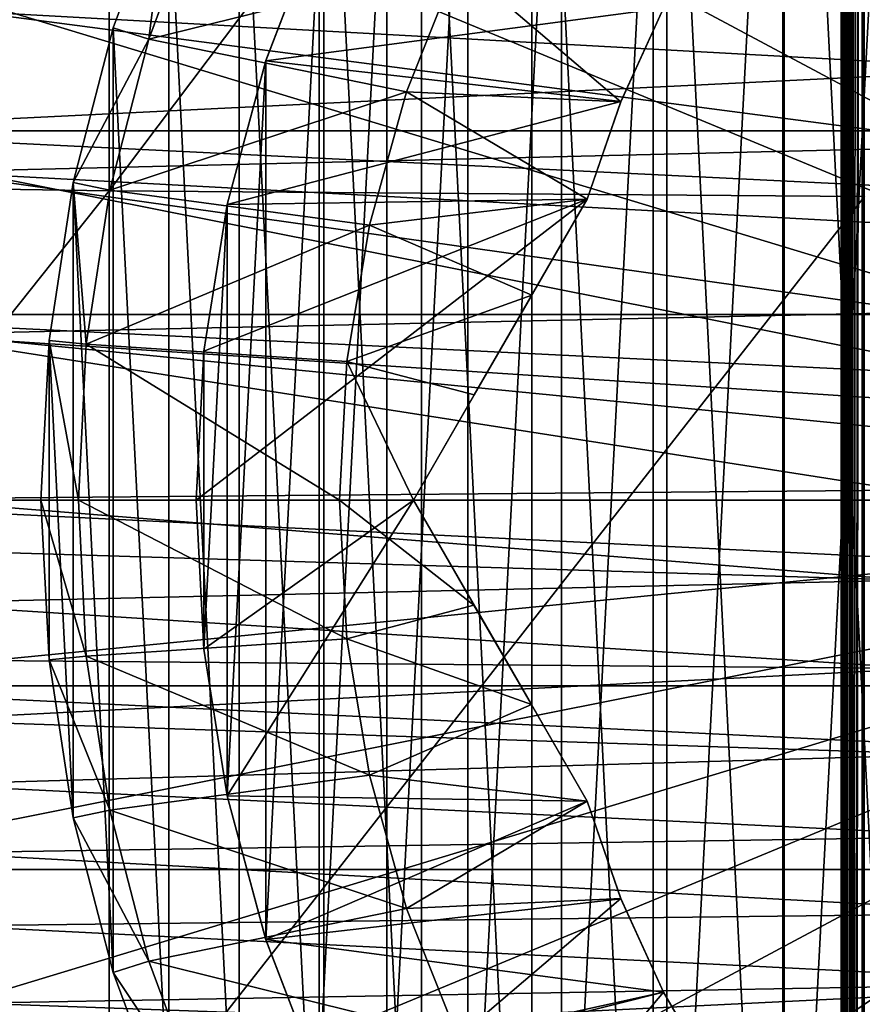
# Model space of a CAD drawing. Header units: metres. Extents: x -105 to 105, y -68 to 103.
# Tile 159 of 256: x -7.81 to -3.7, y -6.18 to -1.37. Entities that reach past the tile are written whole.
import ezdxf

# ---------------------------------------------------------------- set-up
doc = ezdxf.new("R2010")
doc.units = ezdxf.units.M
doc.layers.add('solid_FIT-BATH-150_SW0001', color=7, linetype='CONTINUOUS')
doc.layers.add('solid_FIT-BATH-150_SW0001_01', color=7, linetype='CONTINUOUS')

msp = doc.modelspace()

# ---------------------------------------------------------------- linework, layer by layer
at = {"layer": 'solid_FIT-BATH-150_SW0001'}
for points in [[(-3.699297, 19.565563, 60.207935), (-3.692791, 19.594517, 60.196449), (-3.693169, -33.664112, 60.197105)], [(-3.699297, 19.565563, 60.207935), (-3.693169, -33.664112, 60.197105), (-3.75204, -33.664112, 60.323673)], [(-3.718098, 19.476555, 60.243889), (-3.699297, 19.565563, 60.207935), (-3.75204, -33.664112, 60.323673)], [(-3.735052, 19.387543, 60.28075), (-3.718098, 19.476555, 60.243889), (-3.75204, -33.664112, 60.323673)], [(-3.739084, 19.364784, 60.29031), (-3.735052, 19.387543, 60.28075), (-3.75204, -33.664112, 60.323673)], [(-3.750115, 19.298525, 60.318424), (-3.739084, 19.364784, 60.29031), (-3.75204, -33.664112, 60.323673)], [(-3.763249, 19.209503, 60.356812), (-3.750115, 19.298525, 60.318424), (-3.75204, -33.664112, 60.323673)], [(-3.763249, 19.209503, 60.356812), (-3.75204, -33.664112, 60.323673), (-3.788015, -33.664112, 60.458546)], [(-3.772731, 19.135014, 60.389412), (-3.763249, 19.209503, 60.356812), (-3.788015, -33.664112, 60.458546)], [(-3.77442, 19.120478, 60.395817), (-3.772731, 19.135014, 60.389412), (-3.788015, -33.664112, 60.458546)], [(-3.783598, 19.03145, 60.435337), (-3.77442, 19.120478, 60.395817), (-3.788015, -33.664112, 60.458546)], [(-3.790762, 18.942417, 60.475277), (-3.783598, 19.03145, 60.435337), (-3.788015, -33.664112, 60.458546)], [(-3.790762, 18.942417, 60.475277), (-3.788015, -33.664112, 60.458546), (-3.8, -33.664112, 60.5965)], [(-3.793153, 18.905216, 60.492062), (-3.790762, 18.942417, 60.475277), (-3.8, -33.664112, 60.5965)], [(-3.795891, 18.853384, 60.515522), (-3.793153, 18.905216, 60.492062), (-3.8, -33.664112, 60.5965)], [(-3.798973, 18.764345, 60.555981), (-3.795891, 18.853384, 60.515522), (-3.8, -33.664112, 60.5965)], [(-3.798973, 18.764345, 60.555981), (-3.8, -33.664112, 60.5965), (-3.8, 18.675392, 60.5965)], [(-3.8, 18.675392, 71.996498), (-3.8, -33.664112, 60.5965), (-3.8, -33.664112, 71.996498)], [(-3.8, 18.675392, 60.5965), (-3.8, -33.664112, 60.5965), (-3.8, 18.675392, 71.996498)], [(-3.8, 18.675392, 71.996498), (-3.8, -33.664112, 71.996498), (-3.787846, -33.664112, 72.135422)], [(-3.788015, 18.675392, 72.13446), (-3.8, 18.675392, 71.996498), (-3.787846, -33.664112, 72.135422)], [(-3.75204, 18.675392, 72.269333), (-3.788015, 18.675392, 72.13446), (-3.787846, -33.664112, 72.135422)], [(-3.75204, 18.675392, 72.269333), (-3.787846, -33.664112, 72.135422), (-3.751706, -33.664112, 72.270248)], [(-3.693169, 18.675392, 72.395897), (-3.75204, 18.675392, 72.269333), (-3.751706, -33.664112, 72.270248)], [(-3.693169, 18.675392, 72.395897), (-3.751706, -33.664112, 72.270248), (-3.692681, -33.664112, 72.396744)], [(0, -3.714112, 38.063175), (-3.217977, 4.054498, 37.916401), (-3.96393, 3.701677, 37.916401)], [(0, -3.714112, 38.063175), (-3.96393, 3.701677, 37.916401), (-4.67171, 3.27744, 37.916401)], [(0, -3.714112, 38.063175), (-4.67171, 3.27744, 37.916401), (-5.3345, 2.785872, 37.916401)], [(-3.394193, -10.634459, -35.886429), (-3.394193, 3.206234, -35.886429), (-4.077437, 2.827032, -35.886429)], [(-4.077437, -10.255256, -35.886429), (-4.077437, 2.827032, -35.886429), (-4.718188, 2.380956, -35.886429)], [(-3.394193, -10.634459, -35.886429), (-4.077437, 2.827032, -35.886429), (-4.077437, -10.255256, -35.886429)], [(0, -3.714112, 38.063175), (-5.3345, 2.785872, 37.916401), (-5.945917, 2.231706, 37.916401)], [(-11.063119, -2.146953, 15.768068), (-7.374184, 2.69447, 15.858294), (-11.063119, 2.69447, 15.858294)], [(-11.063119, -2.146953, 15.768068), (-7.374184, -2.201963, 15.768066), (-7.374184, 2.69447, 15.858294)], [(-7.374184, -2.201963, 15.768066), (-3.685249, 2.69447, 15.858294), (-7.374184, 2.69447, 15.858294)], [(-7.374184, -2.201963, 15.768066), (-3.685249, -2.229713, 15.768419), (-3.685249, 2.69447, 15.858294)], [(-4.718188, -9.80918, -35.886429), (-4.718188, 2.380956, -35.886429), (-5.310259, 1.872699, -35.886429)], [(-4.077437, -10.255256, -35.886429), (-4.718188, 2.380956, -35.886429), (-4.718188, -9.80918, -35.886429)], [(-4.084939, -9.336825, -15.203499), (-4.084939, 1.908601, -15.203499), (-3.47519, 2.304593, -15.203499)], [(-3.47519, -9.732817, -15.203499), (-4.084939, -9.336825, -15.203499), (-3.47519, 2.304593, -15.203499)], [(0, -3.714112, 38.063175), (-5.945917, 2.231706, 37.916401), (-6.500072, 1.62028, 37.916401)], [(-4.650236, -8.879149, -15.203499), (-4.650236, 1.450925, -15.203499), (-4.084939, 1.908601, -15.203499)], [(-4.084939, -9.336825, -15.203499), (-4.650236, -8.879149, -15.203499), (-4.084939, 1.908601, -15.203499)], [(-5.310259, -9.300923, -35.886429), (-5.310259, 1.872699, -35.886429), (-5.848383, 1.306704, -35.886429)], [(-4.718188, -9.80918, -35.886429), (-5.310259, 1.872699, -35.886429), (-5.310259, -9.300923, -35.886429)], [(0, -3.714112, 38.063175), (-6.500072, 1.62028, 37.916401), (-6.991629, 0.957483, 37.916401)], [(-5.165037, -8.364347, -15.203499), (-5.165037, 0.936124, -15.203499), (-4.650236, 1.450925, -15.203499)], [(-4.650236, -8.879149, -15.203499), (-5.165037, -8.364347, -15.203499), (-4.650236, 1.450925, -15.203499)], [(-5.848383, -8.734928, -35.886429), (-5.848383, 1.306704, -35.886429), (-6.32655, 0.688874, -35.886429)], [(-5.310259, -9.300923, -35.886429), (-5.848383, 1.306704, -35.886429), (-5.848383, -8.734928, -35.886429)], [(0, -3.714112, 38.063175), (-6.991629, 0.957483, 37.916401), (-7.415855, 0.249696, 37.916401)], [(-5.622713, -7.799052, -15.203499), (-5.622713, 0.370828, -15.203499), (-5.165037, 0.936124, -15.203499)], [(-5.165037, -8.364347, -15.203499), (-5.622713, -7.799052, -15.203499), (-5.165037, 0.936124, -15.203499)], [(-6.32655, -8.117098, -35.886429), (-6.32655, 0.688874, -35.886429), (-6.739295, 0.026605, -35.886429)], [(-5.848383, -8.734928, -35.886429), (-6.32655, 0.688874, -35.886429), (-6.32655, -8.117098, -35.886429)], [(-6.018705, -7.189302, -15.203499), (-6.018705, -0.238922, -15.203499), (-5.622713, 0.370828, -15.203499)], [(-5.622713, -7.799052, -15.203499), (-6.018705, -7.189302, -15.203499), (-5.622713, 0.370828, -15.203499)], [(0, -3.714112, 38.063175), (-7.415855, 0.249696, 37.916401), (-7.768663, -0.496264, 37.916401)], [(-6.739295, -7.454829, -35.886429), (-6.739295, 0.026605, -35.886429), (-7.083107, -0.674138, -35.886429)], [(-6.32655, -8.117098, -35.886429), (-6.739295, 0.026605, -35.886429), (-6.739295, -7.454829, -35.886429)], [(-6.349063, -6.541096, -15.203499), (-6.349063, -0.887128, -15.203499), (-6.018705, -0.238922, -15.203499)], [(-6.018705, -7.189302, -15.203499), (-6.349063, -6.541096, -15.203499), (-6.018705, -0.238922, -15.203499)], [(0, -3.714112, 38.063175), (-7.768663, -0.496264, 37.916401), (-8.046657, -1.273213, 37.916401)], [(-7.354518, -1.406944, -35.886429), (-7.083107, -0.674138, -35.886429), (-7.180008, -1.461757, -35.703499)], [(-7.083107, -6.754086, -35.886429), (-7.083107, -0.674138, -35.886429), (-7.354518, -1.406944, -35.886429)], [(-7.083107, -0.674138, -35.886429), (-6.915016, -0.746254, -35.703499), (-7.180008, -1.461757, -35.703499)], [(-6.739295, -7.454829, -35.886429), (-7.083107, -0.674138, -35.886429), (-7.083107, -6.754086, -35.886429)], [(-6.914802, -0.745859, -19.703499), (-7.180054, -1.462002, -19.703499), (-6.915016, -0.746254, -35.703499)], [(-5.672074, -1.089262, -19.703499), (-7.180054, -1.462002, -19.703499), (-6.914802, -0.745859, -19.703499)], [(-7.180054, -1.462002, -19.703499), (-7.180008, -1.461757, -35.703499), (-6.915016, -0.746254, -35.703499)], [(-4.667293, -1.310254, -15.703499), (-6.34882, -0.886702, -15.703499), (-6.610014, -1.56704, -15.703499)], [(-6.609917, -1.566761, -15.203499), (-6.610014, -1.56704, -15.703499), (-6.34882, -0.886702, -15.703499)], [(-6.609917, -1.566761, -15.203499), (-6.34882, -0.886702, -15.703499), (-6.349063, -0.887128, -15.203499)], [(-6.609917, -5.861463, -15.203499), (-6.609917, -1.566761, -15.203499), (-6.349063, -0.887128, -15.203499)], [(-6.349063, -6.541096, -15.203499), (-6.609917, -5.861463, -15.203499), (-6.349063, -0.887128, -15.203499)], [(8.851866, -1.029661, -36.203499), (-9.072252, -1.909691, -36.203499), (-8.851851, -1.029615, -36.203499)], [(-5.672074, -1.089262, -19.703499), (-5.922978, -1.719035, -19.703499), (-7.180054, -1.462002, -19.703499)], [(-4.875825, -1.76762, -18.703499), (-5.922978, -1.719035, -19.703499), (-5.672074, -1.089262, -19.703499)], [(-4.667165, -1.309934, -18.703499), (-4.875825, -1.76762, -18.703499), (-5.672074, -1.089262, -19.703499)], [(0, -3.714112, 38.063175), (-8.046657, -1.273213, 37.916401), (-8.247158, -2.073668, 37.916401)], [(-2.51757, -1.282767, 19.907827), (-2.802201, -1.617167, 19.907827), (-8.05344, -1.326207, 19.907827)], [(-3.042922, -1.984796, 19.907827), (-8.245291, -2.110073, 19.907827), (-8.05344, -1.326207, 19.907827)], [(-2.802201, -1.617167, 19.907827), (-3.042922, -1.984796, 19.907827), (-8.05344, -1.326207, 19.907827)], [(-4.875329, -1.766531, -15.703499), (-4.667293, -1.310254, -15.703499), (-6.610014, -1.56704, -15.703499)], [(-4.667165, -1.309934, -18.703499), (-4.875329, -1.766531, -15.703499), (-4.875825, -1.76762, -18.703499)], [(-4.667165, -1.309934, -18.703499), (-4.667293, -1.310254, -15.703499), (-4.875329, -1.766531, -15.703499)], [(-7.550108, -2.162675, -35.886429), (-7.354518, -1.406944, -35.886429), (-7.180008, -1.461757, -35.703499)], [(-7.354518, -6.02128, -35.886429), (-7.354518, -1.406944, -35.886429), (-7.550108, -2.162675, -35.886429)], [(-7.083107, -6.754086, -35.886429), (-7.354518, -1.406944, -35.886429), (-7.354518, -6.02128, -35.886429)], [(-7.550108, -2.162675, -35.886429), (-7.180008, -1.461757, -35.703499), (-7.370979, -2.199419, -35.703499)], [(-7.370961, -2.199534, -19.703499), (-7.370979, -2.199419, -35.703499), (-7.180008, -1.461757, -35.703499)], [(-7.180054, -1.462002, -19.703499), (-7.370961, -2.199534, -19.703499), (-7.180008, -1.461757, -35.703499)], [(-5.922978, -1.719035, -19.703499), (-7.370961, -2.199534, -19.703499), (-7.180054, -1.462002, -19.703499)], [(-4.875329, -1.766531, -15.703499), (-6.610014, -1.56704, -15.703499), (-6.79812, -2.269321, -15.703499)], [(-6.798072, -2.269195, -15.203499), (-6.79812, -2.269321, -15.703499), (-6.610014, -1.56704, -15.703499)], [(-6.798072, -2.269195, -15.203499), (-6.610014, -1.56704, -15.703499), (-6.609917, -1.566761, -15.203499)], [(-6.798072, -5.159029, -15.203499), (-6.798072, -2.269195, -15.203499), (-6.609917, -1.566761, -15.203499)], [(-6.609917, -5.861463, -15.203499), (-6.798072, -5.159029, -15.203499), (-6.609917, -1.566761, -15.203499)], [(-5.922978, -1.719035, -19.703499), (-6.103859, -2.370667, -19.703499), (-7.370961, -2.199534, -19.703499)], [(-5.039726, -2.243174, -18.703499), (-6.103859, -2.370667, -19.703499), (-5.922978, -1.719035, -19.703499)], [(-4.875825, -1.76762, -18.703499), (-5.039726, -2.243174, -18.703499), (-5.922978, -1.719035, -19.703499)], [(-5.039726, -2.243174, -15.703499), (-4.875329, -1.766531, -15.703499), (-6.79812, -2.269321, -15.703499)], [(-4.875825, -1.76762, -18.703499), (-4.875329, -1.766531, -15.703499), (-5.039726, -2.243174, -15.703499)], [(-4.875825, -1.76762, -18.703499), (-5.039726, -2.243174, -15.703499), (-5.039726, -2.243174, -18.703499)], [(9.20529, -2.806192, -36.203499), (-9.205288, -2.806178, -36.203499), (-9.072252, -1.909691, -36.203499)], [(-3.042922, -1.984796, 19.907827), (-3.235863, -2.380307, 19.907827), (-8.245291, -2.110073, 19.907827)], [(0, -3.714112, 38.063175), (-8.247158, -2.073668, 37.916401), (-8.368237, -2.889921, 37.916401)], [(-3.377417, -2.796215, 19.907827), (-8.361031, -2.905295, 19.907827), (-8.245291, -2.110073, 19.907827)], [(-3.235863, -2.380307, 19.907827), (-3.377417, -2.796215, 19.907827), (-8.245291, -2.110073, 19.907827)], [(-11.063119, -2.146953, 15.768068), (-11.063119, -6.840992, 15.666408), (-7.374184, -2.201963, 15.768066)], [(-7.668252, -2.933329, -35.886429), (-7.550108, -2.162675, -35.886429), (-7.486369, -2.9526, -35.703499)], [(-7.550108, -5.265548, -35.886429), (-7.550108, -2.162675, -35.886429), (-7.668252, -2.933329, -35.886429)], [(-7.550108, -2.162675, -35.886429), (-7.370979, -2.199419, -35.703499), (-7.486369, -2.9526, -35.703499)], [(-7.354518, -6.02128, -35.886429), (-7.550108, -2.162675, -35.886429), (-7.550108, -5.265548, -35.886429)], [(-11.063119, -6.840992, 15.666408), (-7.374184, -6.947662, 15.666212), (-7.374184, -2.201963, 15.768066)], [(-7.486224, -2.951624, -19.703499), (-7.486369, -2.9526, -35.703499), (-7.370979, -2.199419, -35.703499)], [(-7.370961, -2.199534, -19.703499), (-7.486224, -2.951624, -19.703499), (-7.370979, -2.199419, -35.703499)], [(-6.103859, -2.370667, -19.703499), (-7.486224, -2.951624, -19.703499), (-7.370961, -2.199534, -19.703499)], [(-7.374184, -2.201963, 15.768066), (-7.374184, -6.947662, 15.666212), (-3.685249, -2.229713, 15.768419)], [(-7.374184, -6.947662, 15.666212), (-3.685249, -7.001457, 15.666828), (-3.685249, -2.229713, 15.768419)], [(-5.039726, -2.243174, -15.703499), (-6.911737, -2.986335, -15.703499), (-6.95, -3.714112, -15.703499)], [(-5.888973, -3.714112, -15.703499), (-5.039726, -2.243174, -15.703499), (-6.95, -3.714112, -15.703499)], [(-5.039726, -2.243174, -15.703499), (-6.79812, -2.269321, -15.703499), (-6.911737, -2.986335, -15.703499)], [(-5.039726, -2.243174, -18.703499), (-5.310772, -2.712639, -18.857872), (-6.103859, -2.370667, -19.703499)], [(-5.888973, -3.714112, -15.703499), (-5.888973, -3.714112, -19.34247), (-5.039726, -2.243174, -15.703499)], [(-5.59161, -3.199064, -19.068779), (-5.039726, -2.243174, -15.703499), (-5.888973, -3.714112, -19.34247)], [(-5.310772, -2.712639, -18.857872), (-5.039726, -2.243174, -15.703499), (-5.59161, -3.199064, -19.068779)], [(-5.039726, -2.243174, -18.703499), (-5.039726, -2.243174, -15.703499), (-5.310772, -2.712639, -18.857872)], [(-6.911816, -2.986812, -15.203499), (-6.79812, -2.269321, -15.703499), (-6.798072, -2.269195, -15.203499)], [(-6.911816, -4.441412, -15.203499), (-6.911816, -2.986812, -15.203499), (-6.798072, -2.269195, -15.203499)], [(-6.798072, -5.159029, -15.203499), (-6.911816, -4.441412, -15.203499), (-6.798072, -2.269195, -15.203499)], [(-6.911816, -2.986812, -15.203499), (-6.911737, -2.986335, -15.703499), (-6.79812, -2.269321, -15.703499)], [(-6.103859, -2.370667, -19.703499), (-6.213198, -3.037247, -19.703499), (-7.486224, -2.951624, -19.703499)], [(-5.310772, -2.712639, -18.857872), (-6.213198, -3.037247, -19.703499), (-6.103859, -2.370667, -19.703499)], [(-5.310772, -2.712639, -18.857872), (-5.59161, -3.199064, -19.068779), (-6.213198, -3.037247, -19.703499)], [(9.25, -3.714112, -36.203499), (-9.25, -3.714112, -36.203499), (-9.205288, -2.806178, -36.203499)], [(-3.377417, -2.796215, 19.907827), (-3.465749, -3.225867, 19.907827), (-8.361031, -2.905295, 19.907827)], [(0, -3.714112, 38.063175), (-8.368237, -2.889921, 37.916401), (-8.408726, -3.714112, 37.916401)], [(-3.499654, -3.664889, 19.907827), (-8.399998, -3.708141, 19.907827), (-8.361031, -2.905295, 19.907827)], [(-3.465749, -3.225867, 19.907827), (-3.499654, -3.664889, 19.907827), (-8.361031, -2.905295, 19.907827)], [(-7.668252, -2.933329, -35.886429), (-7.525, -3.714112, -35.703499), (-7.707931, -3.714112, -35.886429)], [(-7.668252, -4.494895, -35.886429), (-7.668252, -2.933329, -35.886429), (-7.707931, -3.714112, -35.886429)], [(-7.668252, -2.933329, -35.886429), (-7.486369, -2.9526, -35.703499), (-7.525, -3.714112, -35.703499)], [(-7.550108, -5.265548, -35.886429), (-7.668252, -2.933329, -35.886429), (-7.668252, -4.494895, -35.886429)], [(-7.486224, -2.951624, -19.703499), (-7.525, -3.714112, -19.703499), (-7.486369, -2.9526, -35.703499)], [(-6.25, -3.714112, -19.703499), (-7.525, -3.714112, -19.703499), (-7.486224, -2.951624, -19.703499)], [(-7.525, -3.714112, -19.703499), (-7.525, -3.714112, -35.703499), (-7.486369, -2.9526, -35.703499)], [(-6.213198, -3.037247, -19.703499), (-6.25, -3.714112, -19.703499), (-7.486224, -2.951624, -19.703499)], [(-6.95, -3.714112, -15.203499), (-6.95, -3.714112, -15.703499), (-6.911737, -2.986335, -15.703499)], [(-6.95, -3.714112, -15.203499), (-6.911737, -2.986335, -15.703499), (-6.911816, -2.986812, -15.203499)], [(-6.911816, -4.441412, -15.203499), (-6.95, -3.714112, -15.203499), (-6.911816, -2.986812, -15.203499)], [(-5.888973, -3.714112, -19.34247), (-6.25, -3.714112, -19.703499), (-6.213198, -3.037247, -19.703499)], [(-5.59161, -3.199064, -19.068779), (-5.888973, -3.714112, -19.34247), (-6.213198, -3.037247, -19.703499)], [(-3.499654, -3.664889, 19.907827), (-3.478109, -4.10469, 19.907827), (-8.399998, -3.708141, 19.907827)], [(0, -3.714112, 38.063175), (-8.408726, -3.714112, 37.916401), (-8.368211, -4.538561, 37.916401)], [(-3.478109, -4.10469, 19.907827), (-8.396772, -3.955, 19.907827), (-8.399998, -3.708141, 19.907827)], [(0, -3.714112, 38.063175), (-8.368211, -4.538561, 37.916401), (-8.247094, -5.354877, 37.916401)], [(0, -3.714112, 38.063175), (-8.247094, -5.354877, 37.916401), (-8.046577, -6.155272, 37.916401)], [(0, -3.714112, 38.063175), (-8.046577, -6.155272, 37.916401), (-7.768558, -6.932215, 37.916401)], [(0, -3.714112, 38.063175), (-7.768558, -6.932215, 37.916401), (-7.415724, -7.678165, 37.916401)], [(-7.486369, -4.475624, -35.703499), (-7.707931, -3.714112, -35.886429), (-7.525, -3.714112, -35.703499)], [(-7.668252, -4.494895, -35.886429), (-7.707931, -3.714112, -35.886429), (-7.486369, -4.475624, -35.703499)], [(-7.486226, -4.476588, -19.703499), (-7.486369, -4.475624, -35.703499), (-7.525, -3.714112, -35.703499)], [(-7.486226, -4.476588, -19.703499), (-7.525, -3.714112, -35.703499), (-7.525, -3.714112, -19.703499)], [(-6.213197, -4.390987, -19.703499), (-7.486226, -4.476588, -19.703499), (-7.525, -3.714112, -19.703499)], [(-6.25, -3.714112, -19.703499), (-6.213197, -4.390987, -19.703499), (-7.525, -3.714112, -19.703499)], [(0, -3.714112, 38.063175), (-7.415724, -7.678165, 37.916401), (-6.991475, -8.385939, 37.916401)], [(0, -3.714112, 38.063175), (-6.991475, -8.385939, 37.916401), (-6.499896, -9.048719, 37.916401)], [(-5.888973, -3.714112, -15.703499), (-6.95, -3.714112, -15.703499), (-6.911736, -4.441901, -15.703499)], [(-6.911816, -4.441412, -15.203499), (-6.911736, -4.441901, -15.703499), (-6.95, -3.714112, -15.703499)], [(-6.911816, -4.441412, -15.203499), (-6.95, -3.714112, -15.703499), (-6.95, -3.714112, -15.203499)], [(-5.888973, -3.714112, -15.703499), (-6.911736, -4.441901, -15.703499), (-6.798116, -5.158924, -15.703499)], [(-5.039726, -5.18505, -15.703499), (-5.888973, -3.714112, -15.703499), (-6.798116, -5.158924, -15.703499)], [(0, -3.714112, 38.063175), (-6.499896, -9.048719, 37.916401), (-5.94572, -9.660127, 37.916401)], [(-5.593215, -4.226379, -19.070124), (-6.213197, -4.390987, -19.703499), (-6.25, -3.714112, -19.703499)], [(-5.888973, -3.714112, -19.34247), (-5.593215, -4.226379, -19.070124), (-6.25, -3.714112, -19.703499)], [(0, -3.714112, 38.063175), (-5.94572, -9.660127, 37.916401), (-5.334285, -10.214272, 37.916401)], [(-5.888973, -3.714112, -15.703499), (-5.039726, -5.18505, -18.703499), (-5.312243, -4.713036, -18.858847)], [(-5.039726, -5.18505, -15.703499), (-5.039726, -5.18505, -18.703499), (-5.888973, -3.714112, -15.703499)], [(-5.888973, -3.714112, -15.703499), (-5.312243, -4.713036, -18.858847), (-5.593215, -4.226379, -19.070124)], [(-5.888973, -3.714112, -15.703499), (-5.593215, -4.226379, -19.070124), (-5.888973, -3.714112, -19.34247)], [(0, -3.714112, 38.063175), (-5.334285, -10.214272, 37.916401), (-4.671479, -10.705818, 37.916401)], [(0, -3.714112, 38.063175), (-4.671479, -10.705818, 37.916401), (-3.963685, -11.130033, 37.916401)], [(0, -3.714112, 38.063175), (-3.963685, -11.130033, 37.916401), (-3.21772, -11.482828, 37.916401)], [(-3.478109, -4.10469, 19.907827), (-8.384918, -4.216807, 19.907827), (-8.396772, -3.955, 19.907827)], [(-3.478109, -4.10469, 19.907827), (-3.401897, -4.536657, 19.907827), (-8.384918, -4.216807, 19.907827)], [(-3.401897, -4.536657, 19.907827), (-8.363672, -4.494233, 19.907827), (-8.384918, -4.216807, 19.907827)], [(-5.593215, -4.226379, -19.070124), (-5.312243, -4.713036, -18.858847), (-6.213197, -4.390987, -19.703499)], [(-6.213197, -4.390987, -19.703499), (-6.103856, -5.057575, -19.703499), (-7.486226, -4.476588, -19.703499)], [(-5.312243, -4.713036, -18.858847), (-6.103856, -5.057575, -19.703499), (-6.213197, -4.390987, -19.703499)], [(-6.798072, -5.159029, -15.203499), (-6.911736, -4.441901, -15.703499), (-6.911816, -4.441412, -15.203499)], [(-6.798072, -5.159029, -15.203499), (-6.798116, -5.158924, -15.703499), (-6.911736, -4.441901, -15.703499)], [(-3.401897, -4.536657, 19.907827), (-8.331063, -4.789155, 19.907827), (-8.363672, -4.494233, 19.907827)], [(-7.668252, -4.494895, -35.886429), (-7.486369, -4.475624, -35.703499), (-7.370979, -5.228805, -35.703499)], [(-7.550108, -5.265548, -35.886429), (-7.668252, -4.494895, -35.886429), (-7.370979, -5.228805, -35.703499)], [(-7.370965, -5.228666, -19.703499), (-7.370979, -5.228805, -35.703499), (-7.486369, -4.475624, -35.703499)], [(-7.486226, -4.476588, -19.703499), (-7.370965, -5.228666, -19.703499), (-7.486369, -4.475624, -35.703499)], [(-6.103856, -5.057575, -19.703499), (-7.370965, -5.228666, -19.703499), (-7.486226, -4.476588, -19.703499)], [(-3.401897, -4.536657, 19.907827), (-3.272096, -4.956381, 19.907827), (-8.331063, -4.789155, 19.907827)], [(-9.20529, -4.622032, -36.203499), (9.072252, -5.518533, -36.203499), (-9.072257, -5.518507, -36.203499)], [(-5.312243, -4.713036, -18.858847), (-5.039726, -5.18505, -18.703499), (-6.103856, -5.057575, -19.703499)], [(-3.272096, -4.956381, 19.907827), (-8.284291, -5.103326, 19.907827), (-8.331063, -4.789155, 19.907827)], [(-3.272096, -4.956381, 19.907827), (-3.090355, -5.357162, 19.907827), (-8.284291, -5.103326, 19.907827)], [(-6.103856, -5.057575, -19.703499), (-5.922964, -5.709227, -19.703499), (-7.370965, -5.228666, -19.703499)], [(-5.039726, -5.18505, -18.703499), (-5.922964, -5.709227, -19.703499), (-6.103856, -5.057575, -19.703499)], [(-3.090355, -5.357162, 19.907827), (-8.2212, -5.437681, 19.907827), (-8.284291, -5.103326, 19.907827)], [(-5.039726, -5.18505, -15.703499), (-6.798116, -5.158924, -15.703499), (-6.610001, -5.861222, -15.703499)], [(-6.609917, -5.861463, -15.203499), (-6.610001, -5.861222, -15.703499), (-6.798116, -5.158924, -15.703499)], [(-6.609917, -5.861463, -15.203499), (-6.798116, -5.158924, -15.703499), (-6.798072, -5.159029, -15.203499)], [(-4.875329, -5.661693, -15.703499), (-5.039726, -5.18505, -15.703499), (-6.610001, -5.861222, -15.703499)], [(-5.039726, -5.18505, -18.703499), (-4.875825, -5.660604, -18.703499), (-5.922964, -5.709227, -19.703499)], [(-4.875329, -5.661693, -15.703499), (-4.875825, -5.660604, -18.703499), (-5.039726, -5.18505, -18.703499)], [(-4.875329, -5.661693, -15.703499), (-5.039726, -5.18505, -18.703499), (-5.039726, -5.18505, -15.703499)], [(-7.550108, -5.265548, -35.886429), (-7.370979, -5.228805, -35.703499), (-7.180008, -5.966466, -35.703499)], [(-7.370965, -5.228666, -19.703499), (-7.180068, -5.966179, -19.703499), (-7.370979, -5.228805, -35.703499)], [(-7.180068, -5.966179, -19.703499), (-7.180008, -5.966466, -35.703499), (-7.370979, -5.228805, -35.703499)], [(-5.922964, -5.709227, -19.703499), (-7.180068, -5.966179, -19.703499), (-7.370965, -5.228666, -19.703499)], [(-7.354518, -6.02128, -35.886429), (-7.550108, -5.265548, -35.886429), (-7.180008, -5.966466, -35.703499)], [(-3.090355, -5.357162, 19.907827), (-2.860069, -5.731416, 19.907827), (-8.2212, -5.437681, 19.907827)], [(-2.860069, -5.731416, 19.907827), (-8.138824, -5.793364, 19.907827), (-8.2212, -5.437681, 19.907827)], [(-9.072257, -5.518507, -36.203499), (9.072252, -5.518533, -36.203499), (-8.851866, -6.398562, -36.203499)], [(-4.667293, -6.11797, -15.703499), (-4.875329, -5.661693, -15.703499), (-6.610001, -5.861222, -15.703499)], [(-4.875825, -5.660604, -18.703499), (-5.672033, -6.33905, -19.703499), (-5.922964, -5.709227, -19.703499)], [(-4.875825, -5.660604, -18.703499), (-4.667165, -6.11829, -18.703499), (-5.672033, -6.33905, -19.703499)], [(-4.667293, -6.11797, -15.703499), (-4.667165, -6.11829, -18.703499), (-4.875825, -5.660604, -18.703499)], [(-4.667293, -6.11797, -15.703499), (-4.875825, -5.660604, -18.703499), (-4.875329, -5.661693, -15.703499)], [(-5.922964, -5.709227, -19.703499), (-5.672033, -6.33905, -19.703499), (-7.180068, -5.966179, -19.703499)], [(-2.860069, -5.731416, 19.907827), (-2.584955, -6.073689, 19.907827), (-8.138824, -5.793364, 19.907827)], [(-2.584955, -6.073689, 19.907827), (-8.032643, -6.170988, 19.907827), (-8.138824, -5.793364, 19.907827)], [(-4.667293, -6.11797, -15.703499), (-6.610001, -5.861222, -15.703499), (-6.348778, -6.541614, -15.703499)], [(-6.349063, -6.541096, -15.203499), (-6.348778, -6.541614, -15.703499), (-6.610001, -5.861222, -15.703499)], [(-6.349063, -6.541096, -15.203499), (-6.610001, -5.861222, -15.703499), (-6.609917, -5.861463, -15.203499)], [(-7.354518, -6.02128, -35.886429), (-7.180008, -5.966466, -35.703499), (-6.915016, -6.68197, -35.703499)], [(-7.180068, -5.966179, -19.703499), (-6.914839, -6.68228, -19.703499), (-7.180008, -5.966466, -35.703499)], [(-5.672033, -6.33905, -19.703499), (-6.914839, -6.68228, -19.703499), (-7.180068, -5.966179, -19.703499)], [(-6.914839, -6.68228, -19.703499), (-6.915016, -6.68197, -35.703499), (-7.180008, -5.966466, -35.703499)], [(-7.083107, -6.754086, -35.886429), (-7.354518, -6.02128, -35.886429), (-6.915016, -6.68197, -35.703499)], [(-2.584955, -6.073689, 19.907827), (-2.268773, -6.379193, 19.907827), (-8.032643, -6.170988, 19.907827)], [(-7.768558, -6.932215, 37.916401), (-8.046577, -6.155272, 37.916401), (-7.895261, -6.874898, 37.905445)], [(-4.415449, -6.554177, -15.703499), (-4.667293, -6.11797, -15.703499), (-6.348778, -6.541614, -15.703499)], [(-4.667165, -6.11829, -18.703499), (-5.355078, -6.936696, -19.703499), (-5.672033, -6.33905, -19.703499)], [(-4.667165, -6.11829, -18.703499), (-4.415662, -6.553906, -18.703499), (-5.355078, -6.936696, -19.703499)], [(-4.415449, -6.554177, -15.703499), (-4.667165, -6.11829, -18.703499), (-4.667293, -6.11797, -15.703499)], [(-4.415449, -6.554177, -15.703499), (-4.415662, -6.553906, -18.703499), (-4.667165, -6.11829, -18.703499)], [(-2.268773, -6.379193, 19.907827), (-7.899095, -6.570983, 19.907827), (-8.032643, -6.170988, 19.907827)]]:
    msp.add_3dface(points, dxfattribs=at)
at = {"layer": 'solid_FIT-BATH-150_SW0001_01'}
for points in [[(9.072257, -1.909717, -36.203499), (-9.072252, -1.909691, -36.203499), (8.851866, -1.029661, -36.203499)], [(9.20529, -2.806192, -36.203499), (-9.072252, -1.909691, -36.203499), (9.072257, -1.909717, -36.203499)], [(9.25, -3.714112, -36.203499), (-9.205288, -2.806178, -36.203499), (9.20529, -2.806192, -36.203499)], [(9.205288, -4.622046, -36.203499), (-9.25, -3.714112, -36.203499), (9.25, -3.714112, -36.203499)], [(-9.20529, -4.622032, -36.203499), (-9.25, -3.714112, -36.203499), (9.205288, -4.622046, -36.203499)], [(-9.20529, -4.622032, -36.203499), (9.205288, -4.622046, -36.203499), (9.072252, -5.518533, -36.203499)], [(-8.851866, -6.398562, -36.203499), (9.072252, -5.518533, -36.203499), (8.851851, -6.398609, -36.203499)]]:
    msp.add_3dface(points, dxfattribs=at)

doc.saveas('drawing.dxf')
